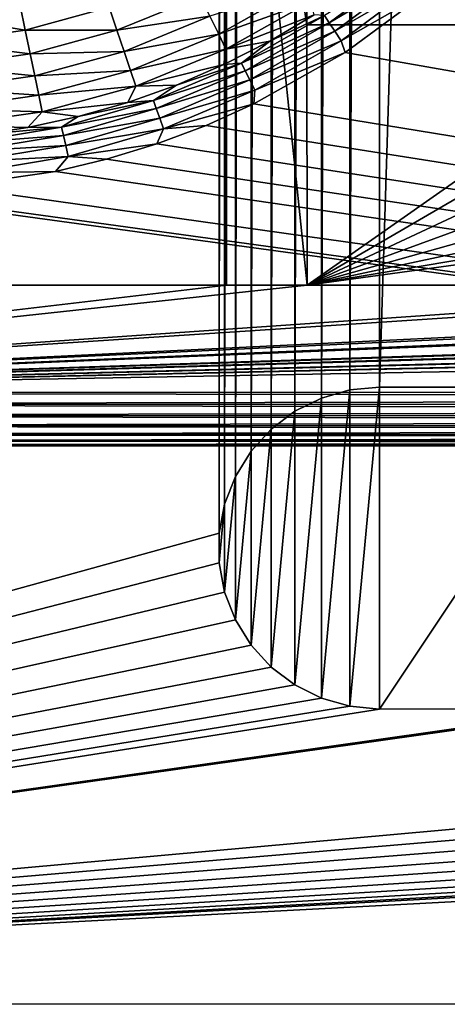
# Model space of a CAD drawing. Header units: metres. Extents: x -206 to 75, y -104 to 104.
# Tile 4 of 256: x -172.45 to -164.48, y -75.03 to -56.68. Entities that reach past the tile are written whole.
import ezdxf

# ---------------------------------------------------------------- set-up
doc = ezdxf.new("R2010")
doc.units = ezdxf.units.M
doc.layers.add('solid_01_1-CONSUMER_THERM_B_125288', color=7, linetype='CONTINUOUS')

msp = doc.modelspace()

# ---------------------------------------------------------------- linework, layer by layer
at = {"layer": 'solid_01_1-CONSUMER_THERM_B_125288'}
for points in [[(-168.648926, 67.29171), (-200.493088, -75.033852), (-200.514557, 74.966148)], [(-168.648926, 67.29171), (-168.75058, 66.747505), (-200.493088, -75.033852)], [(-168.75058, 66.747505), (-168.750504, 66.193886), (-200.493088, -75.033852)], [(-168.750504, 66.193886), (-168.731537, -66.252495), (-200.493088, -75.033852)], [(-168.750504, 66.193886), (-168.648697, 65.649712), (-168.731537, -66.252495)], [(-168.648697, 65.649712), (-168.629883, -65.70829), (-168.731537, -66.252495)], [(-168.648697, 65.649712), (-168.448624, 65.133507), (-168.629883, -65.70829)], [(-168.448624, 65.133507), (-168.429977, -65.192032), (-168.629883, -65.70829)], [(-168.448624, 65.133507), (-168.15712, 64.662857), (-168.429977, -65.192032)], [(-168.15712, 64.662857), (-168.138596, -64.721298), (-168.429977, -65.192032)], [(-168.15712, 64.662857), (-167.784088, 64.253792), (-168.138596, -64.721298)], [(-167.784088, 64.253792), (-167.765686, -64.312126), (-168.138596, -64.721298)], [(-167.784088, 64.253792), (-167.342255, 63.920231), (-167.765686, -64.312126)], [(-167.342255, 63.920231), (-167.323944, -63.978439), (-167.765686, -64.312126)], [(-167.342255, 63.920231), (-166.846649, 63.673542), (-167.323944, -63.978439)], [(-166.846649, 63.673542), (-166.8284, -63.731609), (-167.323944, -63.978439)], [(-166.846649, 63.673542), (-166.314148, 63.522121), (-166.8284, -63.731609)], [(-166.314148, 63.522121), (-166.295959, -63.580036), (-166.8284, -63.731609)], [(-166.314148, 63.522121), (-165.762909, 63.471123), (-166.295959, -63.580036)], [(-165.762909, 63.471123), (-165.744736, -63.528877), (-166.295959, -63.580036)], [(-161.762909, 63.471695), (-165.744736, -63.528877), (-165.762909, 63.471123)], [(-161.762909, 63.471695), (-161.744736, -63.528305), (-165.744736, -63.528877)], [(-185.595474, -63.627823, 75.400002), (-172.042709, -41.061462, 75.400002), (-172.553284, -40.46365, 75.400002)], [(-185.595474, -63.627823, 75.400002), (-171.444901, -41.572044, 75.400002), (-172.042709, -41.061462, 75.400002)], [(-185.595474, -63.627823, 75.400002), (-170.774567, -41.982819, 75.400002), (-171.444901, -41.572044, 75.400002)], [(-185.595474, -63.627823, 75.400002), (-170.048233, -42.283676, 75.400002), (-170.774567, -41.982819, 75.400002)], [(-185.595474, -63.627823, 75.400002), (-169.283783, -42.467205, 75.400002), (-170.048233, -42.283676, 75.400002)], [(-185.595474, -63.627823, 75.400002), (-76.395485, -63.61998, 75.400002), (-169.283783, -42.467205, 75.400002)], [(-76.395485, -63.61998, 75.400002), (-168.500031, -42.528885, 75.400002), (-169.283783, -42.467205, 75.400002)], [(-76.395485, -63.61998, 75.400002), (-93.500031, -42.528851, 75.400002), (-168.500031, -42.528885, 75.400002)], [(-168.595627, -61.626602, 69.400002), (-168.596664, -47.126602, 63.5), (-167.095627, -61.626495, 69.400002)], [(-167.095978, -56.776493, 67.426552), (-167.095627, -61.626495, 69.400002), (-168.596664, -47.126602, 63.5)], [(-168.596664, -47.126602, 69.900002), (-168.596664, -47.126602, 63.5), (-168.595627, -61.626602, 69.400002)], [(-167.095978, -56.776493, 67.426552), (-168.596664, -47.126602, 63.5), (-167.096085, -55.276493, 66.816208)], [(-168.596664, -47.126602, 69.900002), (-168.595627, -61.626602, 69.400002), (-168.596558, -48.626602, 69.900002)], [(-172.457016, -47.927235, 72.400002), (-171.201111, -48.313992, 72.400002), (-185.595627, -61.627823, 72.400002)], [(-155.120499, -47.987244, 1.5), (-164.83345, -56.139744, 1.5), (-65.493088, -75.014526, 1.5)], [(-171.201111, -48.313992, 72.400002), (-169.908493, -48.548176, 72.400002), (-185.595627, -61.627823, 72.400002)], [(-169.908493, -48.548176, 72.400002), (-168.596558, -48.626602, 72.400002), (-185.595627, -61.627823, 72.400002)], [(-168.596558, -48.626602, 72.400002), (-168.595627, -61.626602, 72.400002), (-185.595627, -61.627823, 72.400002)], [(-168.595627, -61.626602, 69.400002), (-168.595627, -61.626602, 72.400002), (-168.596558, -48.626602, 72.400002)], [(-168.596558, -48.626602, 69.900002), (-168.595627, -61.626602, 69.400002), (-168.596558, -48.626602, 72.400002)], [(-167.096085, -55.276493, 66.816208), (-160.19046, -56.710743, 67.400002), (-160.184982, -56.743397, 67.413284)], [(-167.096085, -55.276493, 66.816208), (-160.245895, -55.992817, 67.10788), (-160.19046, -56.710743, 67.400002)], [(-167.096085, -55.276493, 66.816208), (-160.184982, -56.743397, 67.413284), (-160.179276, -56.775997, 67.426552)], [(-167.095978, -56.776493, 67.426552), (-167.096085, -55.276493, 66.816208), (-160.179276, -56.775997, 67.426552)], [(-166.681656, -56.7342, 1.720235), (-165.235962, -55.660202, 1.720235), (-166.76857, -56.601429, 1.8802)], [(-166.681656, -56.7342, 1.720235), (-165.113495, -55.806095, 1.599859), (-165.235962, -55.660202, 1.720235)], [(-166.577347, -56.893566, 1.599859), (-165.113495, -55.806095, 1.599859), (-166.681656, -56.7342, 1.720235)], [(-166.577347, -56.893566, 1.599859), (-164.976822, -55.968929, 1.525184), (-165.113495, -55.806095, 1.599859)], [(-166.460907, -57.071438, 1.525184), (-164.976822, -55.968929, 1.525184), (-166.577347, -56.893566, 1.599859)], [(-166.460907, -57.071438, 1.525184), (-164.83345, -56.139744, 1.5), (-164.976822, -55.968929, 1.525184)], [(-168.740509, -56.949543, 2.826262), (-167.195145, -56.079372, 2.826262), (-168.902557, -56.61496, 3.113388)], [(-167.025833, -56.340828, 2.474663), (-167.195145, -56.079372, 2.826262), (-168.740509, -56.949543, 2.826262)], [(-166.460907, -57.071438, 1.525184), (-166.386368, -57.289063, 1.5), (-164.83345, -56.139744, 1.5)], [(-164.83345, -56.139744, 1.5), (-166.386368, -57.289063, 1.5), (-65.493088, -75.014526, 1.5)], [(-170.635635, -56.873844, 3.325905), (-169.085144, -56.237946, 3.325905), (-170.780762, -56.446548, 3.45631)], [(-168.902557, -56.61496, 3.113388), (-169.085144, -56.237946, 3.325905), (-170.635635, -56.873844, 3.325905)], [(-168.604736, -57.229881, 2.474663), (-167.025833, -56.340828, 2.474663), (-168.740509, -56.949543, 2.826262)], [(-168.604736, -57.229881, 2.474663), (-166.962753, -56.585659, 2.071429), (-167.025833, -56.340828, 2.474663)], [(-172.34404, -56.871769, 3.45631), (-172.436432, -56.415684, 3.5), (-173.859802, -56.626431, 3.5)], [(-172.34404, -56.871769, 3.45631), (-170.780762, -56.446548, 3.45631), (-172.436432, -56.415684, 3.5)], [(-170.635635, -56.873844, 3.325905), (-170.780762, -56.446548, 3.45631), (-172.34404, -56.871769, 3.45631)], [(-173.947815, -57.100967, 3.45631), (-172.34404, -56.871769, 3.45631), (-173.859802, -56.626431, 3.5)], [(-170.500931, -57.2705, 3.113388), (-168.902557, -56.61496, 3.113388), (-170.635635, -56.873844, 3.325905)], [(-168.740509, -56.949543, 2.826262), (-168.902557, -56.61496, 3.113388), (-170.500931, -57.2705, 3.113388)], [(-168.604736, -57.229881, 2.474663), (-167.788742, -57.077446, 2.071429), (-166.962753, -56.585659, 2.071429)], [(-167.788742, -57.077446, 2.071429), (-168.314941, -57.487335, 1.8802), (-166.76857, -56.601429, 1.8802)], [(-166.681656, -56.7342, 1.720235), (-166.76857, -56.601429, 1.8802), (-168.314941, -57.487335, 1.8802)], [(-166.962753, -56.585659, 2.071429), (-167.788742, -57.077446, 2.071429), (-166.76857, -56.601429, 1.8802)], [(-172.252716, -57.313694, 3.325905), (-172.34404, -56.871769, 3.45631), (-173.947815, -57.100967, 3.45631)], [(-172.252716, -57.313694, 3.325905), (-170.635635, -56.873844, 3.325905), (-172.34404, -56.871769, 3.45631)], [(-170.500931, -57.2705, 3.113388), (-170.635635, -56.873844, 3.325905), (-172.252716, -57.313694, 3.325905)], [(-168.24437, -57.629463, 1.720235), (-166.681656, -56.7342, 1.720235), (-168.314941, -57.487335, 1.8802)], [(-166.577347, -56.893566, 1.599859), (-166.681656, -56.7342, 1.720235), (-168.24437, -57.629463, 1.720235)], [(-168.159653, -57.80006, 1.599859), (-166.577347, -56.893566, 1.599859), (-168.24437, -57.629463, 1.720235)], [(-166.460907, -57.071438, 1.525184), (-166.577347, -56.893566, 1.599859), (-168.159653, -57.80006, 1.599859)], [(-167.095627, -61.626495, 72.400002), (-167.095978, -56.776493, 72.400002), (-160.179276, -56.775997, 72.400002)], [(-160.179276, -56.775997, 67.426552), (-160.179276, -56.775997, 72.400002), (-167.095978, -56.776493, 72.400002)], [(-167.095978, -56.776493, 67.426552), (-160.179276, -56.775997, 67.426552), (-167.095978, -56.776493, 72.400002)], [(-167.095627, -61.626495, 69.400002), (-167.095978, -56.776493, 72.400002), (-167.095627, -61.626495, 72.400002)], [(-167.095978, -56.776493, 67.426552), (-167.095978, -56.776493, 72.400002), (-167.095627, -61.626495, 69.400002)], [(-167.095627, -61.626495, 72.400002), (-160.179276, -56.775997, 72.400002), (-159.986572, -57.4879, 72.400002)], [(-170.381378, -57.622509, 2.826262), (-168.740509, -56.949543, 2.826262), (-170.500931, -57.2705, 3.113388)], [(-168.604736, -57.229881, 2.474663), (-168.740509, -56.949543, 2.826262), (-170.381378, -57.622509, 2.826262)], [(-167.788742, -57.077446, 2.071429), (-168.644714, -57.514969, 2.071429), (-168.314941, -57.487335, 1.8802)], [(-168.604736, -57.229881, 2.474663), (-168.644714, -57.514969, 2.071429), (-167.788742, -57.077446, 2.071429)], [(-168.065094, -57.990467, 1.525184), (-166.460907, -57.071438, 1.525184), (-168.159653, -57.80006, 1.599859)], [(-168.065094, -57.990467, 1.525184), (-166.386368, -57.289063, 1.5), (-166.460907, -57.071438, 1.525184)], [(-173.911697, -57.550785, 3.325905), (-172.252716, -57.313694, 3.325905), (-173.947815, -57.100967, 3.45631)], [(-170.281219, -57.91745, 2.474663), (-168.604736, -57.229881, 2.474663), (-170.381378, -57.622509, 2.826262)], [(-170.281219, -57.91745, 2.474663), (-168.644714, -57.514969, 2.071429), (-168.604736, -57.229881, 2.474663)], [(-172.167953, -57.723934, 3.113388), (-172.252716, -57.313694, 3.325905), (-173.911697, -57.550785, 3.325905)], [(-172.167953, -57.723934, 3.113388), (-170.500931, -57.2705, 3.113388), (-172.252716, -57.313694, 3.325905)], [(-170.381378, -57.622509, 2.826262), (-170.500931, -57.2705, 3.113388), (-172.167953, -57.723934, 3.113388)], [(-166.386368, -57.289063, 1.5), (-168.08342, -58.247952, 1.5), (-65.493088, -75.014526, 1.5)], [(-168.065094, -57.990467, 1.525184), (-168.08342, -58.247952, 1.5), (-166.386368, -57.289063, 1.5)], [(-173.878159, -57.968346, 3.113388), (-172.167953, -57.723934, 3.113388), (-173.911697, -57.550785, 3.325905)], [(-172.092728, -58.088001, 2.826262), (-170.381378, -57.622509, 2.826262), (-172.167953, -57.723934, 3.113388)], [(-170.281219, -57.91745, 2.474663), (-170.381378, -57.622509, 2.826262), (-172.092728, -58.088001, 2.826262)], [(-170.281219, -57.91745, 2.474663), (-169.5271, -57.896404, 2.071429), (-168.644714, -57.514969, 2.071429)], [(-169.5271, -57.896404, 2.071429), (-169.955322, -58.183918, 1.8802), (-168.314941, -57.487335, 1.8802)], [(-168.24437, -57.629463, 1.720235), (-168.314941, -57.487335, 1.8802), (-169.955322, -58.183918, 1.8802)], [(-169.902069, -58.333401, 1.720235), (-168.24437, -57.629463, 1.720235), (-169.955322, -58.183918, 1.8802)], [(-168.159653, -57.80006, 1.599859), (-168.24437, -57.629463, 1.720235), (-169.902069, -58.333401, 1.720235)], [(-168.644714, -57.514969, 2.071429), (-169.5271, -57.896404, 2.071429), (-168.314941, -57.487335, 1.8802)], [(-167.095627, -61.626495, 72.400002), (-159.986572, -57.4879, 72.400002), (-159.673935, -58.155361, 72.400002)], [(-172.092728, -58.088001, 2.826262), (-172.167953, -57.723934, 3.113388), (-173.878159, -57.968346, 3.113388)], [(-169.83815, -58.512829, 1.599859), (-168.159653, -57.80006, 1.599859), (-169.902069, -58.333401, 1.720235)], [(-168.065094, -57.990467, 1.525184), (-168.159653, -57.80006, 1.599859), (-169.83815, -58.512829, 1.599859)], [(-173.848404, -58.338909, 2.826262), (-172.092728, -58.088001, 2.826262), (-173.878159, -57.968346, 3.113388)], [(-172.029694, -58.393044, 2.474663), (-170.281219, -57.91745, 2.474663), (-172.092728, -58.088001, 2.826262)], [(-172.029694, -58.393044, 2.474663), (-170.432251, -58.220177, 2.071429), (-170.281219, -57.91745, 2.474663)], [(-169.5271, -57.896404, 2.071429), (-170.432251, -58.220177, 2.071429), (-169.955322, -58.183918, 1.8802)], [(-170.281219, -57.91745, 2.474663), (-170.432251, -58.220177, 2.071429), (-169.5271, -57.896404, 2.071429)], [(-169.766815, -58.713089, 1.525184), (-168.065094, -57.990467, 1.525184), (-169.83815, -58.512829, 1.599859)], [(-169.766815, -58.713089, 1.525184), (-168.08342, -58.247952, 1.5), (-168.065094, -57.990467, 1.525184)], [(-172.029694, -58.393044, 2.474663), (-172.092728, -58.088001, 2.826262), (-173.848404, -58.338909, 2.826262)], [(-171.356384, -58.484928, 2.071429), (-171.666656, -58.681366, 1.8802), (-169.955322, -58.183918, 1.8802)], [(-169.902069, -58.333401, 1.720235), (-169.955322, -58.183918, 1.8802), (-171.666656, -58.681366, 1.8802)], [(-170.432251, -58.220177, 2.071429), (-171.356384, -58.484928, 2.071429), (-169.955322, -58.183918, 1.8802)], [(-167.095627, -61.626495, 72.400002), (-159.673935, -58.155361, 72.400002), (-159.250473, -58.759022, 72.400002)], [(-173.823456, -58.649395, 2.474663), (-172.029694, -58.393044, 2.474663), (-173.848404, -58.338909, 2.826262)], [(-172.029694, -58.393044, 2.474663), (-171.356384, -58.484928, 2.071429), (-170.432251, -58.220177, 2.071429)], [(-171.63147, -58.836105, 1.720235), (-169.902069, -58.333401, 1.720235), (-171.666656, -58.681366, 1.8802)], [(-169.83815, -58.512829, 1.599859), (-169.902069, -58.333401, 1.720235), (-171.63147, -58.836105, 1.720235)], [(-169.766815, -58.713089, 1.525184), (-168.97641, -58.648529, 1.5), (-168.08342, -58.247952, 1.5)], [(-168.08342, -58.247952, 1.5), (-168.97641, -58.648529, 1.5), (-65.493088, -75.014526, 1.5)], [(-173.823456, -58.649395, 2.474663), (-172.295654, -58.689568, 2.071429), (-172.029694, -58.393044, 2.474663)], [(-172.029694, -58.393044, 2.474663), (-172.295654, -58.689568, 2.071429), (-171.356384, -58.484928, 2.071429)], [(-171.356384, -58.484928, 2.071429), (-172.295654, -58.689568, 2.071429), (-171.666656, -58.681366, 1.8802)], [(-171.589249, -59.021843, 1.599859), (-169.83815, -58.512829, 1.599859), (-171.63147, -58.836105, 1.720235)], [(-169.766815, -58.713089, 1.525184), (-169.83815, -58.512829, 1.599859), (-171.589249, -59.021843, 1.599859)], [(-173.823456, -58.649395, 2.474663), (-173.24617, -58.833237, 2.071429), (-172.295654, -58.689568, 2.071429)], [(-173.24617, -58.833237, 2.071429), (-173.424835, -58.972691, 1.8802), (-171.666656, -58.681366, 1.8802)], [(-171.63147, -58.836105, 1.720235), (-171.666656, -58.681366, 1.8802), (-173.424835, -58.972691, 1.8802)], [(-172.295654, -58.689568, 2.071429), (-173.24617, -58.833237, 2.071429), (-171.666656, -58.681366, 1.8802)], [(-171.542114, -59.229141, 1.525184), (-169.766815, -58.713089, 1.525184), (-171.589249, -59.021843, 1.599859)], [(-171.542114, -59.229141, 1.525184), (-169.89328, -58.993359, 1.5), (-169.766815, -58.713089, 1.525184)], [(-168.97641, -58.648529, 1.5), (-169.89328, -58.993359, 1.5), (-65.493088, -75.014526, 1.5)], [(-169.766815, -58.713089, 1.525184), (-169.89328, -58.993359, 1.5), (-168.97641, -58.648529, 1.5)], [(-173.408234, -59.130508, 1.720235), (-171.63147, -58.836105, 1.720235), (-173.424835, -58.972691, 1.8802)], [(-171.589249, -59.021843, 1.599859), (-171.63147, -58.836105, 1.720235), (-173.408234, -59.130508, 1.720235)], [(-167.095627, -61.626495, 72.400002), (-159.250473, -58.759022, 72.400002), (-158.728882, -59.28054, 72.400002)], [(-173.38829, -59.319935, 1.599859), (-171.589249, -59.021843, 1.599859), (-173.408234, -59.130508, 1.720235)], [(-171.542114, -59.229141, 1.525184), (-171.589249, -59.021843, 1.599859), (-173.38829, -59.319935, 1.599859)], [(-171.542114, -59.229141, 1.525184), (-170.829468, -59.280663, 1.5), (-169.89328, -58.993359, 1.5)], [(-169.89328, -58.993359, 1.5), (-170.829468, -59.280663, 1.5), (-65.493088, -75.014526, 1.5)], [(-173.366043, -59.531357, 1.525184), (-171.542114, -59.229141, 1.525184), (-173.38829, -59.319935, 1.599859)], [(-173.366043, -59.531357, 1.525184), (-171.780579, -59.509239, 1.5), (-171.542114, -59.229141, 1.525184)], [(-171.542114, -59.229141, 1.525184), (-171.780579, -59.509239, 1.5), (-170.829468, -59.280663, 1.5)], [(-170.829468, -59.280663, 1.5), (-171.780579, -59.509239, 1.5), (-65.493088, -75.014526, 1.5)], [(-167.095627, -61.626495, 72.400002), (-158.728882, -59.28054, 72.400002), (-158.125168, -59.703903, 72.400002)], [(-171.780579, -59.509239, 1.5), (-173.714615, -59.787849, 1.5), (-65.493088, -75.014526, 1.5)], [(-173.366043, -59.531357, 1.525184), (-173.714615, -59.787849, 1.5), (-171.780579, -59.509239, 1.5)], [(-200.493088, -75.033852, 1.5), (-65.493088, -75.014526, 1.5), (-176.645615, -59.753849, 1.5)], [(-175.669601, -59.825695, 1.5), (-176.645615, -59.753849, 1.5), (-65.493088, -75.014526, 1.5)], [(-173.714615, -59.787849, 1.5), (-175.669601, -59.825695, 1.5), (-65.493088, -75.014526, 1.5)], [(-167.095627, -61.626495, 72.400002), (-158.125168, -59.703903, 72.400002), (-157.457657, -60.016457, 72.400002)], [(-167.095627, -61.626495, 72.400002), (-157.457657, -60.016457, 72.400002), (-156.745728, -60.209053, 72.400002)], [(-156.745621, -61.625751, 72.400002), (-167.095627, -61.626495, 72.400002), (-156.745728, -60.209053, 72.400002)], [(-185.595627, -61.627823, 69.400002), (-185.595627, -61.627823, 72.400002), (-168.595627, -61.626602, 72.400002)], [(-185.595627, -61.627823, 69.400002), (-168.595627, -61.626602, 72.400002), (-168.595627, -61.626602, 69.400002)], [(-185.595474, -63.627823, 69.400002), (-185.595627, -61.627823, 69.400002), (-168.595627, -61.626602, 69.400002)], [(-76.395622, -61.61998, 69.400002), (-76.395485, -63.61998, 69.400002), (-185.595474, -63.627823, 69.400002)], [(-93.395622, -61.621201, 69.400002), (-76.395622, -61.61998, 69.400002), (-185.595474, -63.627823, 69.400002)], [(-94.895622, -61.621311, 69.400002), (-93.395622, -61.621201, 69.400002), (-185.595474, -63.627823, 69.400002)], [(-105.245628, -61.622051, 69.400002), (-94.895622, -61.621311, 69.400002), (-185.595474, -63.627823, 69.400002)], [(-106.745628, -61.622162, 69.400002), (-105.245628, -61.622051, 69.400002), (-185.595474, -63.627823, 69.400002)], [(-117.495628, -61.622932, 69.400002), (-106.745628, -61.622162, 69.400002), (-185.595474, -63.627823, 69.400002)], [(-118.995628, -61.623039, 69.400002), (-117.495628, -61.622932, 69.400002), (-185.595474, -63.627823, 69.400002)], [(-123.795624, -61.623386, 69.400002), (-118.995628, -61.623039, 69.400002), (-185.595474, -63.627823, 69.400002)], [(-124.995628, -61.62347, 69.400002), (-123.795624, -61.623386, 69.400002), (-185.595474, -63.627823, 69.400002)], [(-136.995621, -61.624332, 69.400002), (-124.995628, -61.62347, 69.400002), (-185.595474, -63.627823, 69.400002)], [(-136.995621, -61.624332, 69.400002), (-185.595474, -63.627823, 69.400002), (-138.195618, -61.62442, 69.400002)], [(-185.595474, -63.627823, 69.400002), (-142.995621, -61.624763, 69.400002), (-138.195618, -61.62442, 69.400002)], [(-185.595474, -63.627823, 69.400002), (-144.495621, -61.62487, 69.400002), (-142.995621, -61.624763, 69.400002)], [(-185.595474, -63.627823, 69.400002), (-155.245621, -61.625645, 69.400002), (-144.495621, -61.62487, 69.400002)], [(-185.595474, -63.627823, 69.400002), (-156.745621, -61.625751, 69.400002), (-155.245621, -61.625645, 69.400002)], [(-185.595474, -63.627823, 69.400002), (-167.095627, -61.626495, 69.400002), (-156.745621, -61.625751, 69.400002)], [(-185.595474, -63.627823, 69.400002), (-168.595627, -61.626602, 69.400002), (-167.095627, -61.626495, 69.400002)], [(-167.095627, -61.626495, 69.400002), (-167.095627, -61.626495, 72.400002), (-156.745621, -61.625751, 72.400002)], [(-167.095627, -61.626495, 69.400002), (-156.745621, -61.625751, 72.400002), (-156.745621, -61.625751, 69.400002)], [(-185.595459, -63.849251, 75.375175), (-76.395485, -63.61998, 75.400002), (-185.595474, -63.627823, 75.400002)], [(-76.395462, -63.842503, 69.425072), (-185.595474, -63.627823, 69.400002), (-76.395485, -63.61998, 69.400002)], [(-185.595459, -63.850346, 69.425072), (-185.595474, -63.627823, 69.400002), (-76.395462, -63.842503, 69.425072)], [(-76.395462, -63.841408, 75.375175), (-76.395485, -63.61998, 75.400002), (-185.595459, -63.849251, 75.375175)], [(-166.295959, -63.580032, 1.410859), (-166.8284, -63.731606, 1.410859), (-166.295959, -63.580036)], [(-166.295959, -63.580032, 1.410859), (-166.827591, -69.326462, 1.410859), (-166.8284, -63.731606, 1.410859)], [(-166.8284, -63.731606, 1.410859), (-166.8284, -63.731609), (-166.295959, -63.580036)], [(-166.295959, -63.580032, 1.410859), (-166.295105, -69.477875, 1.410859), (-166.827591, -69.326462, 1.410859)], [(-166.295959, -63.580032, 1.410859), (-166.295959, -63.580036), (-165.744736, -63.528877)], [(-166.295959, -63.580032, 1.410859), (-165.744736, -63.528877), (-165.744736, -63.528877, 1.410859)], [(-166.295959, -63.580032, 1.410859), (-165.744736, -63.528877, 1.410859), (-166.295105, -69.477875, 1.410859)], [(-166.295105, -69.477875, 1.410859), (-165.744736, -63.528877, 1.410859), (-165.743866, -69.528877, 1.410859)], [(-165.744736, -63.528877, 1.410859), (-165.744736, -63.528877), (-161.744736, -63.528305)], [(-165.744736, -63.528877, 1.410859), (-161.744736, -63.528305), (-161.744736, -63.528305, 1.410859)], [(-165.743866, -69.528877, 1.410859), (-165.744736, -63.528877, 1.410859), (-161.744736, -63.528305, 1.410859)], [(-161.743866, -69.528305, 1.410859), (-165.743866, -69.528877, 1.410859), (-161.744736, -63.528305, 1.410859)], [(-76.395462, -63.841408, 75.375175), (-185.595459, -63.849251, 75.375175), (-185.595444, -64.060898, 75.301361)], [(-185.595459, -63.850346, 69.425072), (-76.395462, -63.842503, 69.425072), (-76.395447, -64.05407, 69.49913)], [(-185.595444, -64.061913, 69.49913), (-185.595459, -63.850346, 69.425072), (-76.395447, -64.05407, 69.49913)], [(-76.395447, -64.053055, 75.301361), (-76.395462, -63.841408, 75.375175), (-185.595444, -64.060898, 75.301361)], [(-167.323929, -63.978436, 1.410859), (-167.323944, -63.978439), (-166.8284, -63.731609)], [(-166.8284, -63.731606, 1.410859), (-167.323929, -63.978436, 1.410859), (-166.8284, -63.731609)], [(-166.8284, -63.731606, 1.410859), (-167.323196, -69.079773, 1.410859), (-167.323929, -63.978436, 1.410859)], [(-166.8284, -63.731606, 1.410859), (-166.827591, -69.326462, 1.410859), (-167.323196, -69.079773, 1.410859)], [(-76.395447, -64.053055, 75.301361), (-185.595444, -64.060898, 75.301361), (-185.595444, -64.250786, 75.182251)], [(-76.395439, -64.242943, 75.182251), (-76.395447, -64.053055, 75.301361), (-185.595444, -64.250786, 75.182251)], [(-185.595444, -64.061913, 69.49913), (-76.395447, -64.05407, 69.49913), (-76.395439, -64.24382, 69.618446)], [(-167.765671, -64.312119, 1.410859), (-167.765686, -64.312126), (-167.323944, -63.978439)], [(-167.323929, -63.978436, 1.410859), (-167.765671, -64.312119, 1.410859), (-167.323944, -63.978439)], [(-167.323929, -63.978436, 1.410859), (-167.765045, -68.746216, 1.410859), (-167.765671, -64.312119, 1.410859)], [(-167.323929, -63.978436, 1.410859), (-167.323196, -69.079773, 1.410859), (-167.765045, -68.746216, 1.410859)], [(-185.595444, -64.251663, 69.618446), (-185.595444, -64.061913, 69.49913), (-76.395439, -64.24382, 69.618446)], [(-76.395439, -64.242943, 75.182251), (-185.595444, -64.250786, 75.182251), (-185.595428, -64.409378, 75.023842)], [(-185.595444, -64.251663, 69.618446), (-76.395439, -64.24382, 69.618446), (-76.395424, -64.402229, 69.777039)], [(-76.395424, -64.401535, 75.023842), (-76.395439, -64.242943, 75.182251), (-185.595428, -64.409378, 75.023842)], [(-185.595428, -64.410072, 69.777039), (-185.595444, -64.251663, 69.618446), (-76.395424, -64.402229, 69.777039)], [(-76.395424, -64.401535, 75.023842), (-185.595428, -64.409378, 75.023842), (-185.595413, -64.528694, 74.834084)], [(-185.595428, -64.410072, 69.777039), (-76.395424, -64.402229, 69.777039), (-76.395416, -64.521339, 69.966927)], [(-185.595413, -64.529182, 69.966927), (-185.595428, -64.410072, 69.777039), (-76.395416, -64.521339, 69.966927)], [(-76.395416, -64.520851, 74.834084), (-76.395424, -64.401535, 75.023842), (-185.595413, -64.528694, 74.834084)], [(-167.765671, -64.312119, 1.410859), (-168.138596, -64.721291, 1.410859), (-167.765686, -64.312126)], [(-167.765671, -64.312119, 1.410859), (-168.138077, -68.337143, 1.410859), (-168.138596, -64.721291, 1.410859)], [(-168.138596, -64.721291, 1.410859), (-168.138596, -64.721298), (-167.765686, -64.312126)], [(-167.765671, -64.312119, 1.410859), (-167.765045, -68.746216, 1.410859), (-168.138077, -68.337143, 1.410859)], [(-76.395416, -64.520851, 74.834084), (-185.595413, -64.528694, 74.834084), (-185.595413, -64.602753, 74.62252)], [(-76.395409, -64.59491, 74.62252), (-76.395416, -64.520851, 74.834084), (-185.595413, -64.602753, 74.62252)], [(-185.595413, -64.529182, 69.966927), (-76.395416, -64.521339, 69.966927), (-76.395409, -64.595161, 70.178574)], [(-185.595413, -64.602997, 70.178574), (-185.595413, -64.529182, 69.966927), (-76.395409, -64.595161, 70.178574)], [(-76.395409, -64.59491, 74.62252), (-185.595413, -64.602753, 74.62252), (-185.595413, -64.627823, 74.400002)], [(-76.395409, -64.59491, 74.62252), (-185.595413, -64.627823, 74.400002), (-76.395409, -64.61998, 74.400002)], [(-185.595413, -64.602997, 70.178574), (-76.395409, -64.595161, 70.178574), (-76.395409, -64.61998, 70.400002)], [(-185.595413, -64.602997, 70.178574), (-76.395409, -64.61998, 70.400002), (-185.595413, -64.627823, 70.400002)], [(-76.395409, -64.61998, 70.400002), (-185.595413, -64.627823, 74.400002), (-185.595413, -64.627823, 70.400002)], [(-76.395409, -64.61998, 70.400002), (-76.395409, -64.61998, 74.400002), (-185.595413, -64.627823, 74.400002)], [(-168.429962, -65.192024, 1.410859), (-168.429977, -65.192032), (-168.138596, -64.721298)], [(-168.138596, -64.721291, 1.410859), (-168.429962, -65.192024, 1.410859), (-168.138596, -64.721298)], [(-168.138596, -64.721291, 1.410859), (-168.429581, -67.866493, 1.410859), (-168.429962, -65.192024, 1.410859)], [(-168.138596, -64.721291, 1.410859), (-168.138077, -68.337143, 1.410859), (-168.429581, -67.866493, 1.410859)], [(-168.429962, -65.192024, 1.410859), (-168.629883, -65.70829, 1.410859), (-168.429977, -65.192032)], [(-168.429962, -65.192024, 1.410859), (-168.629654, -67.350296, 1.410859), (-168.629883, -65.70829, 1.410859)], [(-168.629883, -65.70829, 1.410859), (-168.629883, -65.70829), (-168.429977, -65.192032)], [(-168.429962, -65.192024, 1.410859), (-168.429581, -67.866493, 1.410859), (-168.629654, -67.350296, 1.410859)], [(-168.731537, -66.252495, 1.410859), (-168.731537, -66.252495), (-168.629883, -65.70829)], [(-168.629883, -65.70829, 1.410859), (-168.731537, -66.252495, 1.410859), (-168.629883, -65.70829)], [(-168.629883, -65.70829, 1.410859), (-168.731461, -66.806114, 1.410859), (-168.731537, -66.252495, 1.410859)], [(-168.629883, -65.70829, 1.410859), (-168.629654, -67.350296, 1.410859), (-168.731461, -66.806114, 1.410859)], [(-103.231537, -66.243118), (-103.231461, -66.796738), (-200.493088, -75.033852)], [(-161.192642, -69.47715), (-103.231537, -66.243118), (-200.493088, -75.033852)], [(-168.731537, -66.252495), (-168.731461, -66.806114), (-200.493088, -75.033852)], [(-168.731461, -66.806114, 1.410859), (-168.731461, -66.806114), (-168.731537, -66.252495)], [(-168.731537, -66.252495, 1.410859), (-168.731461, -66.806114, 1.410859), (-168.731537, -66.252495)], [(-103.231461, -66.796738), (-103.129654, -67.340912), (-200.493088, -75.033852)], [(-168.731461, -66.806114), (-168.629654, -67.350288), (-200.493088, -75.033852)], [(-168.629654, -67.350296, 1.410859), (-168.629654, -67.350288), (-168.731461, -66.806114)], [(-168.731461, -66.806114, 1.410859), (-168.629654, -67.350296, 1.410859), (-168.731461, -66.806114)], [(-103.129654, -67.340912), (-102.929588, -67.857117), (-200.493088, -75.033852)], [(-168.629654, -67.350288), (-168.429581, -67.866493), (-200.493088, -75.033852)], [(-168.429581, -67.866493, 1.410859), (-168.429581, -67.866493), (-168.629654, -67.350288)], [(-168.629654, -67.350296, 1.410859), (-168.429581, -67.866493, 1.410859), (-168.629654, -67.350288)], [(-102.929588, -67.857117), (-102.638077, -68.327766), (-200.493088, -75.033852)], [(-168.429581, -67.866493), (-168.138077, -68.337143), (-200.493088, -75.033852)], [(-168.138077, -68.337143, 1.410859), (-168.138077, -68.337143), (-168.429581, -67.866493)], [(-168.429581, -67.866493, 1.410859), (-168.138077, -68.337143, 1.410859), (-168.429581, -67.866493)], [(-102.638077, -68.327766), (-102.265053, -68.736832), (-200.493088, -75.033852)], [(-168.138077, -68.337143), (-167.765045, -68.746208), (-200.493088, -75.033852)], [(-167.765045, -68.746216, 1.410859), (-167.765045, -68.746208), (-168.138077, -68.337143)], [(-168.138077, -68.337143, 1.410859), (-167.765045, -68.746216, 1.410859), (-168.138077, -68.337143)], [(-102.265053, -68.736832), (-101.823212, -69.070389), (-200.493088, -75.033852)], [(-167.765045, -68.746208), (-167.323212, -69.079765), (-200.493088, -75.033852)], [(-167.323196, -69.079773, 1.410859), (-167.323212, -69.079765), (-167.765045, -68.746208)], [(-167.765045, -68.746216, 1.410859), (-167.323196, -69.079773, 1.410859), (-167.765045, -68.746208)], [(-101.823212, -69.070389), (-101.327606, -69.317078), (-200.493088, -75.033852)], [(-167.323212, -69.079765), (-166.827606, -69.326454), (-200.493088, -75.033852)], [(-166.827591, -69.326462, 1.410859), (-166.827606, -69.326454), (-167.323212, -69.079765)], [(-167.323196, -69.079773, 1.410859), (-166.827591, -69.326462, 1.410859), (-167.323212, -69.079765)], [(-101.327606, -69.317078), (-100.795113, -69.468498), (-200.493088, -75.033852)], [(-166.827606, -69.326454), (-166.29512, -69.477875), (-200.493088, -75.033852)], [(-166.295105, -69.477875, 1.410859), (-166.29512, -69.477875), (-166.827606, -69.326454)], [(-166.827591, -69.326462, 1.410859), (-166.295105, -69.477875, 1.410859), (-166.827606, -69.326454)], [(-100.795113, -69.468498), (-100.243874, -69.519501), (-200.493088, -75.033852)], [(-161.743866, -69.528305), (-161.192642, -69.47715), (-200.493088, -75.033852)], [(-166.29512, -69.477875), (-165.743866, -69.528877), (-200.493088, -75.033852)], [(-96.243874, -69.518929), (-65.493088, -75.014526), (-200.493088, -75.033852)], [(-100.243874, -69.519501), (-96.243874, -69.518929), (-200.493088, -75.033852)], [(-165.743866, -69.528877), (-161.743866, -69.528305), (-200.493088, -75.033852)], [(-165.743866, -69.528877, 1.410859), (-165.743866, -69.528877), (-166.29512, -69.477875)], [(-166.295105, -69.477875, 1.410859), (-165.743866, -69.528877, 1.410859), (-166.29512, -69.477875)], [(-161.743866, -69.528305, 1.410859), (-161.743866, -69.528305), (-165.743866, -69.528877)], [(-161.743866, -69.528305, 1.410859), (-165.743866, -69.528877), (-165.743866, -69.528877, 1.410859)], [(-200.493088, -75.033852, 1.5), (-200.493088, -75.033852), (-65.493088, -75.014526)], [(-65.493088, -75.014526, 1.5), (-200.493088, -75.033852, 1.5), (-65.493088, -75.014526)]]:
    msp.add_3dface(points, dxfattribs=at)

doc.saveas('drawing.dxf')
